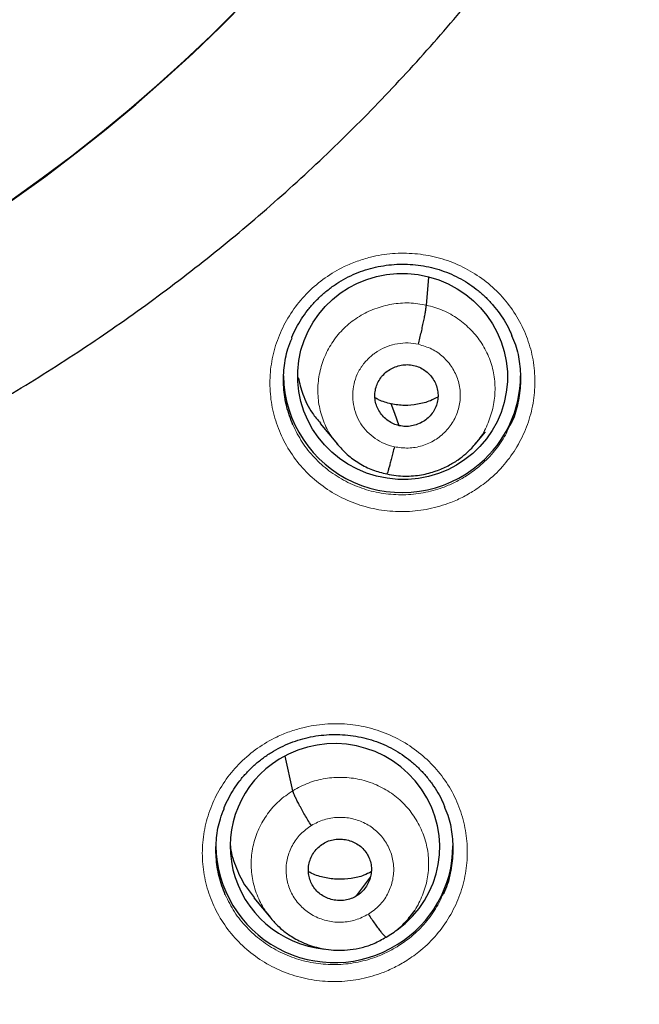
# Model space of a CAD drawing. Header units: millimetres. Extents: x 8 to 2314, y 12 to 2305.
# Tile 52 of 156: x 1100 to 1109, y 1780 to 1794. Entities that reach past the tile are written whole.
import ezdxf

# ---------------------------------------------------------------- set-up
doc = ezdxf.new("R2010")
doc.units = ezdxf.units.MM

msp = doc.modelspace()

# ---------------------------------------------------------------- linework, layer by layer
at = {"color": 7, "linetype": 'Continuous', "lineweight": 30}
for p, q in [((1105.572, 1790), (1105.608, 1790.399)), ((1104.046, 1788.302), (1104.294, 1788.004)), ((1106.273, 1788.008), (1106.417, 1788.183)), ((1106.276, 1788.021), (1106.269, 1788.012)), ((1103.656, 1783.034), (1103.546, 1783.528)), ((1104.571, 1781.524), (1104.768, 1781.795)), ((1103.097, 1781.499), (1103.344, 1781.2)), ((1105.319, 1781.205), (1105.412, 1781.318))]:
    msp.add_line(p, q, dxfattribs=at)
at = {"color": 7, "linetype": 'Continuous', "lineweight": 30, "flags": 128}
msp.add_lwpolyline([(1105.183, 1788.27), (1105.117, 1788.446), (1105.066, 1788.584)], dxfattribs=at)
at = {"color": 7, "linetype": 'Continuous', "lineweight": 30}
for centre, radius, start, end in [((1086.401, 1810.45), 23.103, 180.8483, 359.1517), ((1105.223, 1789.014), 1.702, 180.9132, 310.8838), ((1105.265, 1788.99), 1.657, 310.3189, 359.8744), ((1104.251, 1782.267), 1.699, 180.8353, 302.0613), ((1104.289, 1782.248), 1.663, 301.2968, 359.7977)]:
    msp.add_arc(centre, radius, start, end, dxfattribs=at)
at = {"color": 252, "linetype": 'Continuous', "lineweight": 0}
for centre, radius, start, end in [((1086.401, 1810.485), 23.124, 184.4176, 355.534), ((1086.901, 1811.089), 44.979, 269.5642, 350.8082)]:
    msp.add_arc(centre, radius, start, end, dxfattribs=at)
at = {"color": 7, "linetype": 'Continuous', "lineweight": 30}
msp.add_ellipse((1105.23, 1788.977), major_axis=(1.488, -0.227), ratio=0.981562, dxfattribs=at)
for start_param, end_param in [(5.497833, 8.564168), (2.280982, 4.761093)]:
    msp.add_ellipse((1104.26, 1782.231), major_axis=(1.486, -0.227), ratio=0.983284, start_param=start_param, end_param=end_param, dxfattribs=at)
for points, knots in [([(1084.135, 1785.194), (1084.154, 1785.192), (1084.37, 1785.171), (1084.784, 1785.144), (1085.378, 1785.112), (1085.972, 1785.096), (1086.567, 1785.093), (1087.161, 1785.103), (1087.755, 1785.128), (1088.348, 1785.165), (1088.941, 1785.217), (1089.532, 1785.282), (1090.121, 1785.361), (1090.708, 1785.453), (1091.293, 1785.558), (1091.875, 1785.677), (1092.454, 1785.809), (1093.03, 1785.955), (1093.602, 1786.114), (1094.171, 1786.285), (1094.735, 1786.47), (1095.294, 1786.668), (1095.849, 1786.878), (1096.398, 1787.101), (1096.943, 1787.337), (1097.481, 1787.585), (1098.013, 1787.845), (1098.539, 1788.118), (1099.058, 1788.402), (1099.571, 1788.698), (1100.076, 1789.006), (1100.574, 1789.326), (1101.064, 1789.657), (1101.546, 1789.999), (1102.02, 1790.351), (1102.485, 1790.715), (1102.942, 1791.089), (1103.389, 1791.474), (1103.827, 1791.869), (1104.256, 1792.273), (1104.675, 1792.688), (1105.084, 1793.112), (1105.483, 1793.545), (1105.871, 1793.987), (1106.249, 1794.438), (1106.616, 1794.898), (1106.972, 1795.366), (1107.316, 1795.841), (1107.65, 1796.325), (1107.972, 1796.816), (1108.282, 1797.315), (1108.58, 1797.82), (1108.865, 1798.332), (1109.139, 1798.85), (1109.4, 1799.375), (1109.649, 1799.905), (1109.885, 1800.441), (1110.109, 1800.983), (1110.319, 1801.529), (1110.516, 1802.08), (1110.701, 1802.635), (1110.871, 1803.194), (1111.029, 1803.757), (1111.173, 1804.324), (1111.304, 1804.894), (1111.421, 1805.466), (1111.506, 1805.932), (1111.548, 1806.207), (1111.561, 1806.29)], [0, 0, 0, 0, 0.001463, 0.016968, 0.032473, 0.047978, 0.063483, 0.078988, 0.094493, 0.109998, 0.125503, 0.141008, 0.156513, 0.172018, 0.187523, 0.203027, 0.218532, 0.234036, 0.24954, 0.265044, 0.280548, 0.296052, 0.311555, 0.327058, 0.342561, 0.358063, 0.373566, 0.389068, 0.404569, 0.420071, 0.435571, 0.451072, 0.466572, 0.482072, 0.497571, 0.51307, 0.528569, 0.544067, 0.559565, 0.575062, 0.590559, 0.606056, 0.621552, 0.637047, 0.652542, 0.668037, 0.683531, 0.699025, 0.714518, 0.730011, 0.745504, 0.760996, 0.776487, 0.791979, 0.807469, 0.82296, 0.83845, 0.85394, 0.869429, 0.884918, 0.900407, 0.915895, 0.931383, 0.946871, 0.962358, 0.977846, 0.993333, 1, 1, 1, 1]), ([(1078.881, 1765.025), (1078.948, 1765.014), (1079.281, 1764.958), (1079.882, 1764.87), (1080.682, 1764.763), (1081.484, 1764.671), (1082.288, 1764.592), (1083.092, 1764.527), (1083.898, 1764.475), (1084.705, 1764.437), (1085.512, 1764.413), (1086.319, 1764.402), (1087.127, 1764.405), (1087.934, 1764.421), (1088.741, 1764.451), (1089.548, 1764.495), (1090.353, 1764.552), (1091.157, 1764.623), (1091.96, 1764.707), (1092.762, 1764.805), (1093.561, 1764.917), (1094.359, 1765.041), (1095.154, 1765.18), (1095.946, 1765.331), (1096.736, 1765.496), (1097.523, 1765.675), (1098.307, 1765.866), (1099.087, 1766.071), (1099.863, 1766.289), (1100.636, 1766.52), (1101.404, 1766.764), (1102.168, 1767.021), (1102.927, 1767.291), (1103.682, 1767.573), (1104.431, 1767.869), (1105.175, 1768.176), (1105.914, 1768.497), (1106.647, 1768.829), (1107.374, 1769.175), (1108.095, 1769.532), (1108.81, 1769.901), (1109.517, 1770.283), (1110.219, 1770.676), (1110.913, 1771.081), (1111.6, 1771.498), (1112.279, 1771.926), (1112.951, 1772.365), (1113.616, 1772.816), (1114.272, 1773.278), (1114.92, 1773.751), (1115.56, 1774.235), (1116.191, 1774.73), (1116.813, 1775.235), (1117.426, 1775.751), (1118.031, 1776.277), (1118.626, 1776.813), (1119.211, 1777.359), (1119.787, 1777.914), (1120.353, 1778.48), (1120.909, 1779.055), (1121.455, 1779.639), (1121.991, 1780.232), (1122.516, 1780.834), (1123.031, 1781.445), (1123.534, 1782.065), (1124.027, 1782.693), (1124.509, 1783.329), (1124.98, 1783.973), (1125.439, 1784.625), (1125.887, 1785.285), (1126.323, 1785.952), (1126.747, 1786.627), (1127.16, 1787.308), (1127.561, 1787.997), (1127.949, 1788.692), (1128.325, 1789.393), (1128.689, 1790.101), (1129.041, 1790.815), (1129.38, 1791.534), (1129.706, 1792.26), (1130.019, 1792.99), (1130.32, 1793.726), (1130.608, 1794.467), (1130.883, 1795.212), (1131.144, 1795.962), (1131.393, 1796.716), (1131.628, 1797.475), (1131.85, 1798.237), (1132.006, 1798.801), (1132.084, 1799.112), (1132.098, 1799.166)], [0, 0, 0, 0, 0.002954, 0.01452, 0.026086, 0.037652, 0.049218, 0.060785, 0.072351, 0.083917, 0.095483, 0.107049, 0.118616, 0.130182, 0.141748, 0.153314, 0.16488, 0.176447, 0.188013, 0.199579, 0.211145, 0.222711, 0.234277, 0.245844, 0.25741, 0.268976, 0.280542, 0.292108, 0.303674, 0.31524, 0.326806, 0.338372, 0.349938, 0.361504, 0.37307, 0.384635, 0.396201, 0.407767, 0.419333, 0.430898, 0.442464, 0.45403, 0.465595, 0.477161, 0.488726, 0.500292, 0.511857, 0.523422, 0.534987, 0.546553, 0.558118, 0.569683, 0.581248, 0.592813, 0.604378, 0.615943, 0.627508, 0.639072, 0.650637, 0.662202, 0.673766, 0.685331, 0.696895, 0.70846, 0.720024, 0.731588, 0.743153, 0.754717, 0.766281, 0.777845, 0.789409, 0.800973, 0.812537, 0.824101, 0.835665, 0.847228, 0.858792, 0.870356, 0.881919, 0.893483, 0.905046, 0.91661, 0.928173, 0.939736, 0.9513, 0.962863, 0.974426, 0.985989, 0.997553, 1, 1, 1, 1]), ([(1103.638, 1789.525), (1103.64, 1789.53), (1103.657, 1789.581), (1103.704, 1789.674), (1103.777, 1789.803), (1103.864, 1789.925), (1103.962, 1790.04), (1104.071, 1790.147), (1104.189, 1790.245), (1104.316, 1790.331), (1104.45, 1790.407), (1104.589, 1790.469), (1104.733, 1790.519), (1104.88, 1790.555), (1105.031, 1790.579), (1105.184, 1790.59), (1105.338, 1790.587), (1105.492, 1790.571), (1105.643, 1790.542), (1105.791, 1790.5), (1105.932, 1790.445), (1106.067, 1790.378), (1106.195, 1790.299), (1106.316, 1790.21), (1106.429, 1790.109), (1106.533, 1789.998), (1106.626, 1789.879), (1106.707, 1789.752), (1106.765, 1789.646), (1106.79, 1789.581), (1106.798, 1789.562)], [0, 0, 0, 0, 0.003478, 0.041031, 0.078245, 0.115662, 0.153372, 0.1913, 0.22935, 0.267392, 0.3053, 0.34299, 0.380382, 0.417549, 0.454993, 0.492731, 0.530679, 0.568733, 0.606757, 0.644651, 0.68235, 0.719699, 0.75684, 0.794399, 0.83231, 0.870458, 0.908699, 0.946836, 0.984721, 1, 1, 1, 1]), ([(1105.459, 1789.438), (1105.466, 1789.467), (1105.479, 1789.526), (1105.499, 1789.615), (1105.518, 1789.701), (1105.535, 1789.782), (1105.549, 1789.855), (1105.56, 1789.917), (1105.568, 1789.968), (1105.571, 1789.989), (1105.572, 1790)], [0, 0, 0, 0, 0.125172, 0.250287, 0.375363, 0.500219, 0.624895, 0.749744, 0.874807, 1, 1, 1, 1]), ([(1103.657, 1788.281), (1103.624, 1788.368), (1103.557, 1788.543), (1103.518, 1788.821), (1103.524, 1789.1), (1103.566, 1789.339), (1103.623, 1789.476), (1103.644, 1789.526)], [0, 0, 0, 0, 0.218486, 0.436751, 0.655015, 0.873112, 1, 1, 1, 1]), ([(1106.793, 1789.564), (1106.812, 1789.519), (1106.87, 1789.389), (1106.915, 1789.157), (1106.929, 1788.877), (1106.89, 1788.6), (1106.84, 1788.407), (1106.791, 1788.314), (1106.786, 1788.304)], [0, 0, 0, 0, 0.112621, 0.328402, 0.543972, 0.759541, 0.97498, 1, 1, 1, 1]), ([(1105.183, 1788.27), (1105.154, 1788.278), (1105.097, 1788.294), (1105.021, 1788.34), (1104.954, 1788.397), (1104.9, 1788.467), (1104.86, 1788.544), (1104.835, 1788.628), (1104.829, 1788.715), (1104.841, 1788.801), (1104.869, 1788.884), (1104.913, 1788.959), (1104.973, 1789.025), (1105.044, 1789.078), (1105.124, 1789.117), (1105.21, 1789.141), (1105.3, 1789.15), (1105.358, 1789.141), (1105.388, 1789.136)], [0, 0, 0, 0, 0.062619, 0.125102, 0.187764, 0.250499, 0.313065, 0.375356, 0.437618, 0.500013, 0.562405, 0.624657, 0.686941, 0.749504, 0.812239, 0.874902, 0.937385, 1, 1, 1, 1]), ([(1105.388, 1789.136), (1105.416, 1789.128), (1105.473, 1789.112), (1105.55, 1789.066), (1105.616, 1789.009), (1105.671, 1788.939), (1105.711, 1788.862), (1105.735, 1788.778), (1105.741, 1788.691), (1105.73, 1788.605), (1105.701, 1788.522), (1105.657, 1788.447), (1105.598, 1788.381), (1105.526, 1788.328), (1105.446, 1788.289), (1105.36, 1788.265), (1105.271, 1788.256), (1105.212, 1788.265), (1105.183, 1788.27)], [0, 0, 0, 0, 0.062618, 0.125102, 0.187763, 0.250498, 0.313064, 0.375356, 0.437617, 0.500013, 0.562404, 0.624657, 0.686941, 0.749503, 0.812239, 0.874901, 0.937384, 1, 1, 1, 1]), ([(1103.733, 1788.961), (1103.752, 1788.881), (1103.794, 1788.703), (1103.906, 1788.479), (1104.012, 1788.354), (1104.052, 1788.307)], [0, 0, 0, 0, 0.3346512, 0.7488684, 1, 1, 1, 1]), ([(1105.066, 1788.584), (1105.004, 1788.599), (1104.922, 1788.619), (1104.852, 1788.661), (1104.835, 1788.671)], [0, 0, 0, 0, 0.766869, 1, 1, 1, 1]), ([(1105.737, 1788.682), (1105.701, 1788.664), (1105.61, 1788.615), (1105.446, 1788.573), (1105.255, 1788.552), (1105.129, 1788.573), (1105.066, 1788.584)], [0, 0, 0, 0, 0.174566, 0.450043, 0.72473, 1, 1, 1, 1]), ([(1104.289, 1788.012), (1104.336, 1787.959), (1104.432, 1787.852), (1104.606, 1787.727), (1104.797, 1787.629), (1104.935, 1787.595), (1105.004, 1787.578)], [0, 0, 0, 0, 0.251053, 0.501418, 0.750864, 1, 1, 1, 1]), ([(1105.004, 1787.579), (1105.049, 1787.57), (1105.135, 1787.553), (1105.302, 1787.543), (1105.496, 1787.559), (1105.704, 1787.614), (1105.879, 1787.69), (1106.021, 1787.775), (1106.132, 1787.862), (1106.217, 1787.943), (1106.262, 1787.996), (1106.282, 1788.019)], [0, 0, 0, 0, 0.095161, 0.185654, 0.353319, 0.503912, 0.637369, 0.753619, 0.852727, 0.934797, 1, 1, 1, 1]), ([(1105.112, 1787.968), (1105.105, 1787.939), (1105.091, 1787.882), (1105.071, 1787.804), (1105.053, 1787.734), (1105.037, 1787.675), (1105.023, 1787.628), (1105.011, 1787.594), (1105.007, 1787.585), (1105.005, 1787.58)], [0, 0, 0, 0, 0.145757, 0.291274, 0.437357, 0.583961, 0.730612, 0.876827, 1, 1, 1, 1]), ([(1102.668, 1782.779), (1102.669, 1782.784), (1102.687, 1782.835), (1102.734, 1782.928), (1102.808, 1783.057), (1102.894, 1783.179), (1102.992, 1783.294), (1103.101, 1783.4), (1103.219, 1783.498), (1103.346, 1783.584), (1103.48, 1783.659), (1103.619, 1783.722), (1103.763, 1783.771), (1103.91, 1783.808), (1104.061, 1783.831), (1104.214, 1783.842), (1104.368, 1783.84), (1104.521, 1783.824), (1104.673, 1783.795), (1104.82, 1783.752), (1104.962, 1783.698), (1105.097, 1783.631), (1105.225, 1783.553), (1105.345, 1783.463), (1105.458, 1783.363), (1105.562, 1783.252), (1105.656, 1783.133), (1105.737, 1783.007), (1105.795, 1782.9), (1105.821, 1782.834), (1105.829, 1782.814)], [0, 0, 0, 0, 0.003779, 0.041305, 0.078492, 0.115871, 0.15354, 0.191426, 0.22943, 0.267421, 0.305274, 0.342906, 0.380236, 0.417338, 0.454714, 0.492386, 0.530269, 0.568261, 0.606227, 0.644064, 0.681708, 0.719009, 0.756102, 0.793611, 0.831477, 0.869585, 0.907792, 0.945902, 0.983767, 1, 1, 1, 1]), ([(1103.921, 1782.536), (1103.905, 1782.561), (1103.873, 1782.612), (1103.826, 1782.69), (1103.783, 1782.765), (1103.743, 1782.837), (1103.71, 1782.902), (1103.684, 1782.958), (1103.664, 1783.004), (1103.659, 1783.024), (1103.656, 1783.034)], [0, 0, 0, 0, 0.126275, 0.251705, 0.376548, 0.500867, 0.624926, 0.749291, 0.874254, 1, 1, 1, 1]), ([(1102.686, 1781.54), (1102.653, 1781.627), (1102.588, 1781.801), (1102.548, 1782.079), (1102.555, 1782.358), (1102.597, 1782.595), (1102.653, 1782.731), (1102.673, 1782.78)], [0, 0, 0, 0, 0.219045, 0.437795, 0.656544, 0.875012, 1, 1, 1, 1]), ([(1105.824, 1782.816), (1105.843, 1782.771), (1105.9, 1782.642), (1105.945, 1782.411), (1105.959, 1782.132), (1105.92, 1781.855), (1105.87, 1781.663), (1105.822, 1781.571), (1105.817, 1781.561)], [0, 0, 0, 0, 0.112022, 0.328292, 0.544261, 0.760229, 0.97595, 1, 1, 1, 1]), ([(1104.09, 1782.274), (1104.116, 1782.288), (1104.168, 1782.316), (1104.255, 1782.337), (1104.344, 1782.342), (1104.433, 1782.331), (1104.518, 1782.304), (1104.596, 1782.262), (1104.663, 1782.205), (1104.717, 1782.136), (1104.757, 1782.059), (1104.78, 1781.975), (1104.785, 1781.888), (1104.773, 1781.802), (1104.745, 1781.719), (1104.701, 1781.643), (1104.644, 1781.575), (1104.596, 1781.541), (1104.571, 1781.524)], [0, 0, 0, 0, 0.062616, 0.12509, 0.187744, 0.250477, 0.313046, 0.375341, 0.437603, 0.499999, 0.562394, 0.624657, 0.686952, 0.749521, 0.812255, 0.874909, 0.937384, 1, 1, 1, 1]), ([(1102.76, 1782.244), (1102.761, 1782.234), (1102.768, 1782.124), (1102.842, 1781.921), (1102.955, 1781.679), (1103.062, 1781.552), (1103.103, 1781.503)], [0, 0, 0, 0, 0.034037, 0.402087, 0.77062, 1, 1, 1, 1]), ([(1104.571, 1781.524), (1104.545, 1781.51), (1104.493, 1781.482), (1104.406, 1781.461), (1104.316, 1781.456), (1104.228, 1781.467), (1104.143, 1781.494), (1104.065, 1781.536), (1103.998, 1781.593), (1103.944, 1781.662), (1103.904, 1781.74), (1103.881, 1781.823), (1103.876, 1781.91), (1103.888, 1781.997), (1103.916, 1782.079), (1103.96, 1782.156), (1104.017, 1782.224), (1104.065, 1782.257), (1104.09, 1782.274)], [0, 0, 0, 0, 0.062616, 0.12509, 0.187745, 0.250479, 0.313047, 0.375343, 0.437605, 0.5, 0.562396, 0.624658, 0.686954, 0.749523, 0.812256, 0.87491, 0.937384, 1, 1, 1, 1]), ([(1104.78, 1781.871), (1104.746, 1781.853), (1104.656, 1781.806), (1104.492, 1781.77), (1104.3, 1781.757), (1104.111, 1781.784), (1103.968, 1781.822), (1103.897, 1781.863), (1103.881, 1781.872)], [0, 0, 0, 0, 0.123921, 0.327399, 0.531462, 0.735781, 0.939564, 1, 1, 1, 1]), ([(1103.342, 1781.203), (1103.359, 1781.183), (1103.402, 1781.132), (1103.49, 1781.047), (1103.62, 1780.947), (1103.764, 1780.868), (1103.905, 1780.812), (1104.03, 1780.776), (1104.169, 1780.751), (1104.32, 1780.742), (1104.482, 1780.751), (1104.652, 1780.782), (1104.828, 1780.839), (1104.937, 1780.901), (1104.993, 1780.933)], [0, 0, 0, 0, 0.0436175, 0.1101016, 0.1998912, 0.3130792, 0.3784805, 0.4497026, 0.5267775, 0.6097121, 0.6984707, 0.7930135, 0.8934011, 1, 1, 1, 1]), ([(1104.74, 1781.262), (1104.756, 1781.238), (1104.788, 1781.188), (1104.835, 1781.12), (1104.878, 1781.06), (1104.918, 1781.009), (1104.951, 1780.97), (1104.977, 1780.943), (1104.988, 1780.937), (1104.993, 1780.934)], [0, 0, 0, 0, 0.143439, 0.287876, 0.433151, 0.578766, 0.724344, 0.869786, 1, 1, 1, 1]), ([(1104.993, 1780.933), (1105.055, 1780.971), (1105.18, 1781.048), (1105.277, 1781.158), (1105.326, 1781.212)], [0, 0, 0, 0, 0.4992339, 1, 1, 1, 1])]:
    msp.add_open_spline(points, degree=3, knots=knots, dxfattribs=at)
at = {"color": 252, "linetype": 'Continuous', "lineweight": 0}
for points, knots in [([(1106.234, 1787.325), (1106.301, 1787.37), (1106.457, 1787.474), (1106.668, 1787.678), (1106.858, 1787.931), (1107.001, 1788.213), (1107.095, 1788.513), (1107.135, 1788.824), (1107.122, 1789.138), (1107.054, 1789.444), (1106.935, 1789.735), (1106.767, 1790.001), (1106.556, 1790.237), (1106.306, 1790.434), (1106.027, 1790.588), (1105.724, 1790.693), (1105.407, 1790.747), (1105.085, 1790.748), (1104.806, 1790.703), (1104.576, 1790.633), (1104.355, 1790.54), (1104.114, 1790.398), (1103.869, 1790.193), (1103.664, 1789.951), (1103.502, 1789.679), (1103.389, 1789.385), (1103.328, 1789.077), (1103.322, 1788.763), (1103.369, 1788.453), (1103.47, 1788.156), (1103.619, 1787.879), (1103.815, 1787.631), (1104.051, 1787.418), (1104.321, 1787.248), (1104.616, 1787.124), (1104.928, 1787.051), (1105.25, 1787.029), (1105.57, 1787.062), (1105.841, 1787.135), (1106.062, 1787.226), (1106.177, 1787.292), (1106.234, 1787.325)], [0, 0, 0, 0, 0.020449, 0.047259, 0.074069, 0.100877, 0.127684, 0.154506, 0.181329, 0.208175, 0.235022, 0.261892, 0.288763, 0.315646, 0.34253, 0.369409, 0.396289, 0.42315, 0.45001, 0.466786, 0.483561, 0.510369, 0.537177, 0.563984, 0.590792, 0.617603, 0.644413, 0.671242, 0.698071, 0.724926, 0.751781, 0.778657, 0.805533, 0.832417, 0.859301, 0.886176, 0.913051, 0.939904, 0.966757, 0.983379, 1, 1, 1, 1]), ([(1104.304, 1788), (1104.27, 1788.041), (1104.182, 1788.143), (1104.088, 1788.339), (1104.022, 1788.575), (1104.007, 1788.819), (1104.04, 1789.062), (1104.119, 1789.295), (1104.243, 1789.509), (1104.407, 1789.695), (1104.606, 1789.845), (1104.831, 1789.955), (1105.074, 1790.02), (1105.325, 1790.042), (1105.489, 1790.014), (1105.572, 1790)], [0, 0, 0, 0, 0.050918, 0.130025, 0.209065, 0.288065, 0.367169, 0.44627, 0.525264, 0.604302, 0.683409, 0.762525, 0.841671, 0.920784, 1, 1, 1, 1]), ([(1105.572, 1790), (1105.652, 1789.978), (1105.813, 1789.934), (1106.029, 1789.809), (1106.218, 1789.649), (1106.372, 1789.456), (1106.483, 1789.237), (1106.549, 1789.001), (1106.563, 1788.756), (1106.531, 1788.513), (1106.449, 1788.282), (1106.363, 1788.114), (1106.292, 1788.037), (1106.276, 1788.021)], [0, 0, 0, 0, 0.097488, 0.194846, 0.292245, 0.38961, 0.486962, 0.584233, 0.681454, 0.778803, 0.876149, 0.973364, 1, 1, 1, 1]), ([(1105.112, 1787.968), (1105.063, 1787.981), (1104.965, 1788.008), (1104.834, 1788.083), (1104.72, 1788.18), (1104.627, 1788.297), (1104.56, 1788.43), (1104.522, 1788.573), (1104.511, 1788.722), (1104.528, 1788.87), (1104.568, 1788.991), (1104.608, 1789.066), (1104.631, 1789.102), (1104.644, 1789.12), (1104.653, 1789.133), (1104.666, 1789.15), (1104.69, 1789.181), (1104.732, 1789.227), (1104.783, 1789.274), (1104.831, 1789.311), (1104.904, 1789.359), (1105.01, 1789.411), (1105.157, 1789.451), (1105.309, 1789.464), (1105.409, 1789.447), (1105.459, 1789.438)], [0, 0, 0, 0, 0.062594, 0.124975, 0.187333, 0.249627, 0.311862, 0.374268, 0.436881, 0.499529, 0.562173, 0.597215, 0.606392, 0.615564, 0.624733, 0.626526, 0.642237, 0.673451, 0.704738, 0.728651, 0.749879, 0.81238, 0.874899, 0.937373, 1, 1, 1, 1]), ([(1105.459, 1789.438), (1105.523, 1789.419), (1105.652, 1789.38), (1105.818, 1789.262), (1105.947, 1789.11), (1106.032, 1788.929), (1106.066, 1788.733), (1106.046, 1788.535), (1105.975, 1788.348), (1105.856, 1788.186), (1105.699, 1788.058), (1105.514, 1787.976), (1105.312, 1787.939), (1105.178, 1787.958), (1105.112, 1787.968)], [0, 0, 0, 0, 0.083334, 0.166666, 0.249998, 0.333329, 0.416665, 0.5, 0.583333, 0.666663, 0.75, 0.833335, 0.916666, 1, 1, 1, 1]), ([(1106.122, 1787.537), (1106.071, 1787.507), (1105.968, 1787.448), (1105.771, 1787.367), (1105.528, 1787.301), (1105.242, 1787.272), (1104.955, 1787.291), (1104.768, 1787.334), (1104.587, 1787.393), (1104.41, 1787.467), (1104.169, 1787.619), (1103.959, 1787.809), (1103.781, 1788.029), (1103.698, 1788.197), (1103.657, 1788.281)], [0, 0, 0, 0, 0.060417, 0.120834, 0.218429, 0.316024, 0.413615, 0.511206, 0.51146, 0.6092, 0.706939, 0.804653, 0.902367, 1, 1, 1, 1]), ([(1106.786, 1788.304), (1106.751, 1788.229), (1106.676, 1788.069), (1106.509, 1787.853), (1106.322, 1787.67), (1106.182, 1787.577), (1106.122, 1787.537)], [0, 0, 0, 0, 0.242373, 0.516603, 0.790833, 1, 1, 1, 1]), ([(1105.265, 1780.582), (1105.332, 1780.627), (1105.487, 1780.73), (1105.697, 1780.933), (1105.888, 1781.186), (1106.031, 1781.467), (1106.125, 1781.766), (1106.165, 1782.077), (1106.152, 1782.389), (1106.085, 1782.695), (1105.966, 1782.985), (1105.798, 1783.252), (1105.587, 1783.487), (1105.337, 1783.684), (1105.057, 1783.838), (1104.754, 1783.943), (1104.437, 1783.997), (1104.115, 1783.998), (1103.837, 1783.953), (1103.607, 1783.884), (1103.386, 1783.791), (1103.144, 1783.649), (1102.9, 1783.445), (1102.694, 1783.204), (1102.532, 1782.933), (1102.42, 1782.64), (1102.359, 1782.332), (1102.352, 1782.019), (1102.399, 1781.71), (1102.499, 1781.413), (1102.648, 1781.136), (1102.845, 1780.889), (1103.08, 1780.676), (1103.35, 1780.506), (1103.645, 1780.382), (1103.958, 1780.309), (1104.279, 1780.287), (1104.6, 1780.319), (1104.871, 1780.392), (1105.093, 1780.484), (1105.207, 1780.549), (1105.265, 1780.582)], [0, 0, 0, 0, 0.020268, 0.04706, 0.073852, 0.100652, 0.127453, 0.154281, 0.181109, 0.207972, 0.234836, 0.261727, 0.288617, 0.315516, 0.342414, 0.369297, 0.39618, 0.42303, 0.44988, 0.466632, 0.483385, 0.510181, 0.536977, 0.563772, 0.590568, 0.617375, 0.644182, 0.671021, 0.69786, 0.724734, 0.751607, 0.778503, 0.805399, 0.832295, 0.85919, 0.886064, 0.912938, 0.939777, 0.966616, 0.983308, 1, 1, 1, 1]), ([(1103.656, 1783.034), (1103.729, 1783.074), (1103.875, 1783.153), (1104.12, 1783.215), (1104.37, 1783.233), (1104.619, 1783.203), (1104.857, 1783.125), (1105.074, 1783.004), (1105.262, 1782.842), (1105.414, 1782.648), (1105.526, 1782.43), (1105.594, 1782.195), (1105.611, 1781.951), (1105.58, 1781.707), (1105.497, 1781.477), (1105.407, 1781.308), (1105.334, 1781.229), (1105.317, 1781.21)], [0, 0, 0, 0, 0.069997, 0.139897, 0.209827, 0.279733, 0.34963, 0.419468, 0.489269, 0.559162, 0.629055, 0.698856, 0.768694, 0.838591, 0.908497, 0.978428, 1, 1, 1, 1]), ([(1103.349, 1781.202), (1103.316, 1781.242), (1103.23, 1781.344), (1103.136, 1781.538), (1103.067, 1781.773), (1103.05, 1782.017), (1103.082, 1782.26), (1103.162, 1782.492), (1103.288, 1782.705), (1103.45, 1782.893), (1103.587, 1782.987), (1103.656, 1783.034)], [0, 0, 0, 0, 0.073237, 0.189079, 0.304768, 0.420519, 0.536366, 0.652229, 0.768133, 0.883986, 1, 1, 1, 1]), ([(1103.921, 1782.536), (1103.981, 1782.567), (1104.101, 1782.628), (1104.304, 1782.659), (1104.506, 1782.642), (1104.697, 1782.573), (1104.863, 1782.458), (1104.993, 1782.305), (1105.077, 1782.125), (1105.111, 1781.929), (1105.091, 1781.731), (1105.02, 1781.545), (1104.903, 1781.38), (1104.794, 1781.302), (1104.74, 1781.262)], [0, 0, 0, 0, 0.083336, 0.16667, 0.250005, 0.333339, 0.416673, 0.500003, 0.583336, 0.666668, 0.750003, 0.833337, 0.916667, 1, 1, 1, 1]), ([(1104.74, 1781.262), (1104.68, 1781.232), (1104.56, 1781.17), (1104.357, 1781.139), (1104.155, 1781.157), (1103.964, 1781.226), (1103.798, 1781.34), (1103.668, 1781.493), (1103.584, 1781.674), (1103.55, 1781.869), (1103.57, 1782.067), (1103.641, 1782.253), (1103.758, 1782.418), (1103.867, 1782.497), (1103.921, 1782.536)], [0, 0, 0, 0, 0.083333, 0.166663, 0.249997, 0.333332, 0.416664, 0.499997, 0.583327, 0.666661, 0.749995, 0.83333, 0.916664, 1, 1, 1, 1]), ([(1105.153, 1780.796), (1105.102, 1780.767), (1104.999, 1780.708), (1104.801, 1780.626), (1104.558, 1780.561), (1104.272, 1780.532), (1103.985, 1780.551), (1103.798, 1780.594), (1103.617, 1780.653), (1103.44, 1780.727), (1103.199, 1780.879), (1102.989, 1781.069), (1102.811, 1781.289), (1102.728, 1781.456), (1102.686, 1781.54)], [0, 0, 0, 0, 0.060628, 0.121256, 0.218718, 0.316181, 0.413639, 0.511097, 0.511485, 0.6092, 0.706916, 0.804637, 0.902359, 1, 1, 1, 1]), ([(1105.817, 1781.561), (1105.781, 1781.486), (1105.706, 1781.326), (1105.539, 1781.11), (1105.352, 1780.928), (1105.213, 1780.836), (1105.153, 1780.796)], [0, 0, 0, 0, 0.243834, 0.518158, 0.792482, 1, 1, 1, 1])]:
    msp.add_open_spline(points, degree=3, knots=knots, dxfattribs=at)

doc.saveas('drawing.dxf')
